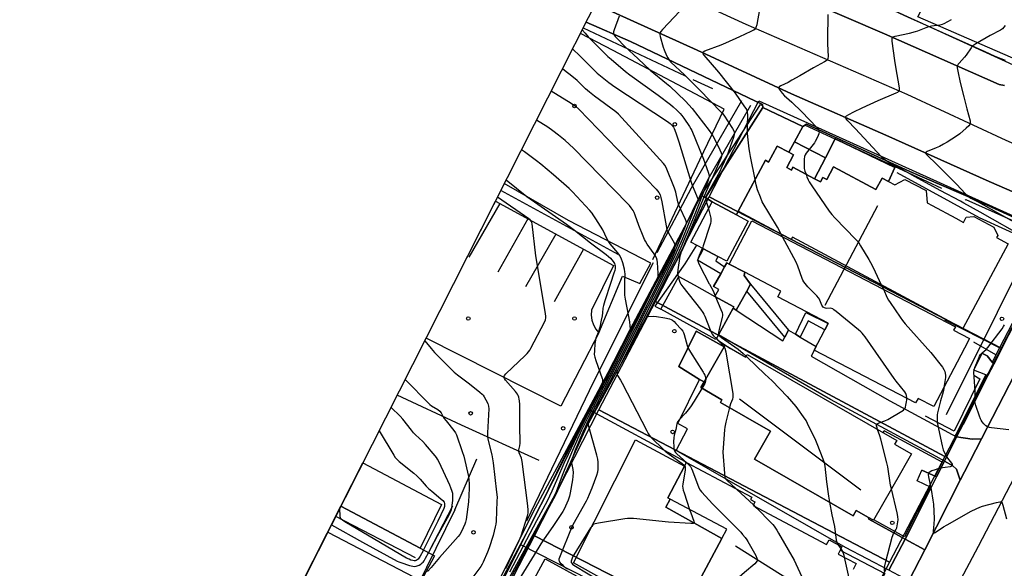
# Model space of a CAD drawing. Extents: x 0 to 85000, y -1 to 75000.
# Tile 65 of 147: x 38661 to 38939, y 62303 to 62458. Entities that reach past the tile are written whole.
import ezdxf

# ---------------------------------------------------------------- set-up
doc = ezdxf.new("R2010")
doc.units = 0
doc.header["$MEASUREMENT"] = 0
doc.header["$PDMODE"] = 33
doc.header["$PDSIZE"] = -3
for name, color, linetype in [('BOS3D_ACTIVE_POLY_CLIP', 227, 'CONTINUOUS'), ('BOS3D_PAVEMENT_MARKINGS_LI', 15, 'CONTINUOUS'), ('CONTOUR_CLIP', 120, 'CONTINUOUS'), ('DRIVEWAY_CLIP', 210, 'CONTINUOUS'), ('DTM_INFOTECHBREAKS_CLIP', 4, 'CONTINUOUS'), ('DTM_POINT', 158, 'CONTINUOUS'), ('FENCE_CLIP', 96, 'CONTINUOUS'), ('IMPERV_OTHER_CLIP', 126, 'CONTINUOUS'), ('LAND_CLIP', 14, 'CONTINUOUS'), ('PARCELS_FULL_17_CLIP', 7, 'CONTINUOUS'), ('PARKING_CLIP', 78, 'CONTINUOUS'), ('ROAD_CLIP', 197, 'CONTINUOUS'), ('SIDEWALK_CLIP', 78, 'CONTINUOUS')]:
    doc.layers.add(name, color=color, linetype=linetype)

msp = doc.modelspace()

# ---------------------------------------------------------------- linework, layer by layer
at = {"layer": 'BOS3D_ACTIVE_POLY_CLIP'}
for points, elevation in [([(38879.89, 62420.2), (38877.97, 62416.6), (38879.29, 62415.89), (38879.72, 62416.71), (38885.79, 62413.46), (38887.48, 62412.56), (38888.14, 62413.81), (38889.27, 62413.21), (38891.19, 62416.81), (38903.16, 62410.41), (38904.9, 62413.66), (38906.73, 62412.69), (38908.48, 62411.75), (38911.35, 62413.28), (38917.29, 62410.11), (38917.65, 62406.61), (38919.06, 62405.86), (38925.74, 62402.29), (38927.89, 62401.14), (38928.67, 62402.6), (38930.8, 62402.77), (38936.45, 62399.76), (38937.54, 62397.45), (38937.22, 62396.85), (38940.48, 62395.1), (38927.71, 62371.2), (38879.55, 62396.93), (38879.22, 62396.31), (38864.25, 62404.31), (38871.91, 62418.66), (38872.83, 62418.17), (38875.24, 62422.68), (38878.55, 62420.92)], 60.5), ([(38867.07, 62401.51), (38860.99, 62390.14), (38858.5, 62391.47), (38854.48, 62393.62), (38850.84, 62395.57), (38856.91, 62406.94), (38863.73, 62403.3)], 52.5), ([(38926.06, 62361.65), (38919.52, 62349.09), (38915.04, 62351.42), (38914.36, 62350.12), (38885.72, 62365.03), (38888.73, 62370.8), (38889.66, 62372.59), (38889.7, 62372.67), (38875.46, 62380.08), (38876.32, 62381.73), (38866.1, 62387.06), (38861.67, 62389.36), (38868.05, 62401.6), (38925.59, 62371.63), (38925.09, 62370.66), (38929.55, 62368.34), (38928.14, 62365.63)], 52.5), ([(38858.65, 62369.36), (38857.93, 62368.05), (38842.41, 62376.62), (38847.49, 62385.82), (38851.79, 62383.45), (38857.64, 62380.21), (38863.01, 62377.24), (38862.84, 62376.94)], 42.5), ([(38860.52, 62366.43), (38866.38, 62363.07), (38866.8, 62363.79), (38909.04, 62339.56), (38908.41, 62338.47), (38913.19, 62335.72), (38911.73, 62333.17), (38910.1, 62330.34), (38902.45, 62316.99), (38901.02, 62317.82), (38897.56, 62319.8), (38896.68, 62318.27), (38868.81, 62334.26), (38873.35, 62342.17), (38859.22, 62350.27), (38859.65, 62351.01), (38853.65, 62354.46), (38854.6, 62356.11), (38860.29, 62366.02)], 54), ([(38764.89, 62281.25), (38751.92, 62256.73), (38737.15, 62264.54), (38732.79, 62256.29), (38741.94, 62251.45), (38686.68, 62146.98), (38681.53, 62149.7), (38674.74, 62136.86), (38662.18, 62143.5), (38752.03, 62320.94), (38774.42, 62309.09), (38778.48, 62306.94), (38768.72, 62288.49)], 87)]:
    msp.add_lwpolyline(points, close=True, dxfattribs=dict(at, elevation=elevation))
at = {"layer": 'BOS3D_ACTIVE_POLY_CLIP', "elevation": 64}
msp.add_lwpolyline([(38853.05, 62299.55), (38859.6, 62311.88), (38860.99, 62314.51), (38845, 62322.99), (38844.34, 62323.35), (38849.07, 62332.25), (38849.61, 62333.27), (38868.05, 62323.48), (38867.72, 62322.86), (38868.98, 62322.2), (38868.43, 62321.16), (38889.22, 62310.12), (38889.92, 62311.44), (38893.55, 62309.51), (38892.46, 62307.46), (38897.6, 62304.74), (38896.73, 62303.1)], dxfattribs=at)
at = {"layer": 'BOS3D_PAVEMENT_MARKINGS_LI'}
for p, q in [((38796.88, 62406.47), (38788.2, 62391.35)), ((38804.86, 62402.12), (38796.32, 62387.08)), ((38812.74, 62397.83), (38804.16, 62382.95)), ((38820.54, 62393.58), (38812.31, 62378.66))]:
    msp.add_line(p, q, dxfattribs=at)
at = {"layer": 'CONTOUR_CLIP'}
for p, q in [((38876.79, 62397.05, 32), (38876.37, 62397.83, 32)), ((38904.64, 62383.53, 31), (38905.24, 62382.23, 31)), ((38857.74, 62380.39, 33), (38857.86, 62380.09, 33)), ((38863.88, 62325.69, 34), (38868.52, 62321.34, 34)), ((38868.52, 62321.34, 34), (38869.08, 62320.82, 34)), ((38892.52, 62310.06, 33), (38893.24, 62308.92, 33)), ((38894.22, 62306.53, 33), (38895.45, 62300.69, 33))]:
    msp.add_line(p, q, dxfattribs=at)
for points, elevation in [([(38849.34, 62462.49), (38842.91, 62455.65), (38842.41, 62455.05), (38842.22, 62454.74), (38842.17, 62454.57), (38842.14, 62454.22), (38842.22, 62453.66), (38843.05, 62450.59), (38843.32, 62449.87), (38844.01, 62448.29), (38844.33, 62447.6), (38844.62, 62447.12), (38844.86, 62446.82), (38845.26, 62446.4), (38849.05, 62442.8), (38853.34, 62438.59), (38859.45, 62432.3), (38859.82, 62431.85), (38860.16, 62431.37), (38862.66, 62427.6), (38863.02, 62426.94), (38863.17, 62426.44), (38863.12, 62425.89), (38862.91, 62425.14), (38861.55, 62421.16), (38861.03, 62419.87), (38859.56, 62416.61), (38859.04, 62415.53), (38858.11, 62413.78), (38855.5, 62409.12), (38855.24, 62408.6), (38855.12, 62408.24), (38855.06, 62407.72), (38855.09, 62407.35), (38855.25, 62406.79), (38855.78, 62405.3), (38855.86, 62404.97)], 33), ([(38869.04, 62413.27), (38867.73, 62419.73), (38867.51, 62420.91), (38867.37, 62421.87), (38866.93, 62425.33), (38866.83, 62426.29), (38866.83, 62426.68), (38866.89, 62428.23), (38866.92, 62431.51), (38866.87, 62432.27), (38866.73, 62432.81), (38866.47, 62433.32), (38866.16, 62433.8), (38863.45, 62437.65), (38858.79, 62443.52), (38854.65, 62448.31), (38854.34, 62448.73), (38854.23, 62448.99), (38854.24, 62449.11), (38854.38, 62449.31), (38854.82, 62449.55), (38859.45, 62451.29), (38860.73, 62451.81), (38864.72, 62453.62), (38867.93, 62455.13), (38868.62, 62455.49), (38869.07, 62455.81), (38869.19, 62455.94), (38869.36, 62456.25), (38869.56, 62456.99), (38870.81, 62463.85)], 32), ([(38830.6, 62459.37), (38829.2, 62455.48), (38829.05, 62454.93), (38829.02, 62454.57), (38829.03, 62454.4), (38829.09, 62454.24), (38829.27, 62453.94), (38829.5, 62453.64), (38830.05, 62453.06), (38832.15, 62450.94), (38835.98, 62447.29), (38839.38, 62444.11), (38844.03, 62440.34), (38844.95, 62439.57), (38849.35, 62435.35), (38850.32, 62434.37), (38851.2, 62433.3), (38856.04, 62427.07), (38856.74, 62426.12), (38857.06, 62425.6), (38857.42, 62424.92), (38859.08, 62421.65), (38859.46, 62420.8), (38859.56, 62420.46), (38859.58, 62420.07), (38859.5, 62419.71), (38859.31, 62419.18), (38857.08, 62413.98), (38855.18, 62409.89), (38851.52, 62400.91), (38848.09, 62392.77), (38847.91, 62392.19), (38847.79, 62391.62), (38847.21, 62387.76), (38847.12, 62386.8), (38847.18, 62386.23), (38847.34, 62385.54)], 34), ([(38889.58, 62459.87), (38889.44, 62452.75), (38889.46, 62451.56), (38889.62, 62447.98), (38889.57, 62447.42), (38889.45, 62447.1), (38889.36, 62446.96), (38889.1, 62446.73), (38888.62, 62446.43), (38885.48, 62444.78), (38881.64, 62442.53), (38879.39, 62441.25), (38878.33, 62440.68), (38876.25, 62439.67), (38875.85, 62439.39), (38875.71, 62439.17), (38875.71, 62439.05), (38875.81, 62438.79), (38876.09, 62438.36), (38876.68, 62437.62), (38877.32, 62436.9), (38877.89, 62436.37), (38879.41, 62435.09), (38882.17, 62432.39), (38886.46, 62427.93), (38886.82, 62427.49), (38886.99, 62427.18), (38887.05, 62427.02), (38887.09, 62426.67), (38886.98, 62426.13), (38886.6, 62425.23), (38885.97, 62423.98), (38885.77, 62423.63), (38885.43, 62423.15), (38883.43, 62420.71), (38883.13, 62420.21), (38882.98, 62419.71), (38882.89, 62418.94), (38882.83, 62417.54), (38882.83, 62416.95), (38882.9, 62416.37), (38883.1, 62415.64), (38883.42, 62414.73)], 31), ([(38921.29, 62410.17), (38914.2, 62413.95), (38910.59, 62416.04), (38906.64, 62418.17), (38905.81, 62418.67), (38905.31, 62419.08), (38904.76, 62419.64), (38897.24, 62427.65), (38895.2, 62429.79), (38894.71, 62430.34), (38894.54, 62430.6), (38894.5, 62430.73), (38894.49, 62430.85), (38894.54, 62430.96), (38894.62, 62431.06), (38894.86, 62431.26), (38895.48, 62431.63), (38896.87, 62432.33), (38899.28, 62433.5), (38903.79, 62435.58), (38908.87, 62437.69), (38909.36, 62437.95), (38909.62, 62438.16), (38909.71, 62438.28), (38909.8, 62438.58), (38909.78, 62439.11), (38908.75, 62445.1), (38908.47, 62446.84), (38907.73, 62452.3), (38907.7, 62452.85), (38907.76, 62453.16), (38907.82, 62453.3), (38908.05, 62453.49), (38908.55, 62453.68), (38912.64, 62454.57), (38914.28, 62455.02), (38914.99, 62455.26), (38917.33, 62456.2), (38918.06, 62456.45), (38918.83, 62456.61), (38921.17, 62456.95), (38921.93, 62457.12), (38922.45, 62457.33), (38923.48, 62457.84), (38924.49, 62458.39)], 30), ([(38939.62, 62456.71), (38939.27, 62456.25), (38938.88, 62455.83), (38938.6, 62455.59), (38938.29, 62455.39), (38935.43, 62453.89), (38931.34, 62451.57), (38930.54, 62451.03), (38930.27, 62450.77), (38930.03, 62450.47), (38928.66, 62448.34), (38928.17, 62447.75), (38926.62, 62446.06), (38926.4, 62445.77), (38926.22, 62445.46), (38926.13, 62445.13), (38926.13, 62444.78), (38926.28, 62443.86), (38926.98, 62440.65), (38927.94, 62436.6), (38928.8, 62433.18), (38929.73, 62429.82), (38929.8, 62429.28), (38929.77, 62428.95), (38929.7, 62428.79), (38929.38, 62428.36), (38928.67, 62427.7), (38926.87, 62426.14), (38925.91, 62425.45), (38923.26, 62423.78), (38922.26, 62423.18), (38921.07, 62422.56), (38920.2, 62422.15), (38917.63, 62421.13), (38917.36, 62420.96), (38917.27, 62420.87), (38917.22, 62420.77), (38917.22, 62420.67), (38917.35, 62420.43), (38917.68, 62420.05), (38920.14, 62417.69), (38923.47, 62414.41), (38925.89, 62411.89), (38928.42, 62409.15), (38929.13, 62408.49), (38929.93, 62407.99), (38931.99, 62406.9), (38937.22, 62404.03), (38948.67, 62397.65)], 29), ([(38820.19, 62455.53), (38820.99, 62454.58), (38821.91, 62453.55), (38823, 62452.41), (38827.46, 62447.97), (38828.34, 62447.19), (38832.38, 62443.74), (38833.63, 62442.77), (38841.6, 62437.08), (38845.14, 62434.42), (38845.89, 62433.8), (38846.88, 62432.87), (38847.85, 62431.92), (38848.36, 62431.33), (38848.93, 62430.54), (38850.46, 62428.24), (38850.86, 62427.57), (38851.11, 62427.04), (38854.41, 62419), (38855.74, 62415.33), (38856, 62414.41), (38856.02, 62414.04), (38855.98, 62413.72), (38855.68, 62412.81), (38851.77, 62403.02), (38848.02, 62394), (38846.98, 62391.73), (38843.85, 62385.39), (38838.89, 62375.63), (38838.67, 62375.14), (38838.58, 62374.75), (38838.61, 62374.66), (38838.68, 62374.6), (38838.93, 62374.55), (38840.39, 62374.62), (38841.17, 62374.56), (38843.48, 62374.14), (38844.81, 62373.87), (38845.35, 62373.69), (38845.68, 62373.51), (38846.12, 62373.14), (38846.67, 62372.58), (38848.13, 62370.98), (38848.59, 62370.36), (38848.76, 62370), (38848.95, 62369.45), (38849.83, 62366.38), (38850.17, 62365.44), (38850.75, 62364.43), (38854.39, 62358.83), (38854.58, 62358.49), (38854.81, 62357.95), (38855.03, 62357.21), (38855.06, 62356.91)], 35), ([(38817.44, 62450.1), (38819.65, 62448.03), (38824.45, 62443.28), (38827.68, 62440.62), (38828.32, 62440.14), (38829.14, 62439.58), (38844.27, 62429.62), (38845.06, 62429.03), (38845.6, 62428.46), (38845.95, 62427.99), (38846.14, 62427.66), (38846.63, 62426.42), (38847.49, 62423.87), (38850.75, 62413.07), (38851.28, 62411.65), (38852.51, 62408.7), (38852.75, 62407.96), (38852.8, 62407.59), (38852.76, 62407.23), (38852.67, 62406.88), (38852.41, 62406.17), (38848.41, 62396.31), (38846.37, 62391.65), (38843.25, 62385.21), (38834.72, 62368.32), (38830.3, 62359.72), (38830.04, 62359.1), (38829.96, 62358.77), (38829.95, 62358.6), (38830.03, 62358.27), (38830.18, 62357.93), (38830.98, 62356.6), (38831.46, 62355.72), (38838.41, 62342.23), (38838.79, 62341.53), (38839.1, 62341.05), (38839.56, 62340.49), (38840.1, 62339.93), (38842.74, 62337.33), (38843.62, 62336.53), (38844.71, 62335.68), (38848.46, 62333.06), (38848.88, 62332.69), (38849.13, 62332.37)], 36), ([(38816, 62303.14), (38815.54, 62303.51), (38814.83, 62304.18), (38814.27, 62304.72), (38813.91, 62305.15), (38813.73, 62305.44), (38813.68, 62305.6), (38813.67, 62305.76), (38813.71, 62306.11), (38814.02, 62307.02), (38817.12, 62314.73), (38817.66, 62315.78), (38821.37, 62322.51), (38821.73, 62323.21), (38822.28, 62324.41), (38823.01, 62326.2), (38824.33, 62329.77), (38824.62, 62330.71), (38824.71, 62331.29), (38824.73, 62332.27), (38824.71, 62333.44), (38824.62, 62334.22), (38824.33, 62335.38), (38822.02, 62343.48), (38821.95, 62343.96), (38821.96, 62344.14), (38822.06, 62344.49), (38822.46, 62345.36), (38829.17, 62358.41), (38833.44, 62366.8), (38844.19, 62388.12), (38845.74, 62391.42), (38848.14, 62397.08), (38849.36, 62400.04), (38849.54, 62400.58), (38849.6, 62400.94), (38849.61, 62401.11), (38849.55, 62401.46), (38849.36, 62401.98), (38847.91, 62404.92), (38847.44, 62406.03), (38847.19, 62406.98), (38846.62, 62409.66), (38846.46, 62410.22), (38846.27, 62410.78), (38843.88, 62416.59), (38843.52, 62417.27), (38843.17, 62417.75), (38831.37, 62430.7), (38830.4, 62431.7), (38829.64, 62432.32), (38823.63, 62436.8), (38822.29, 62437.86), (38821.15, 62438.84), (38818.76, 62441.16), (38816.78, 62442.82), (38815.7, 62443.69), (38814.59, 62444.47)], 37), ([(38811.43, 62438.24), (38817.11, 62434.78), (38817.77, 62434.35), (38818.25, 62433.98), (38819.2, 62433.07), (38841.09, 62410.51), (38841.48, 62410.07), (38841.83, 62409.59), (38842.18, 62408.89), (38842.42, 62408.19), (38842.68, 62406.95), (38843.86, 62400.14), (38843.97, 62399.57), (38844.13, 62399), (38844.36, 62398.47), (38844.64, 62397.96), (38846.2, 62395.33), (38846.39, 62394.83), (38846.42, 62394.48), (38846.3, 62393.94), (38846.02, 62393.22), (38845.01, 62390.86), (38844.27, 62389.3), (38830.45, 62361.89), (38821.79, 62344.99), (38820.98, 62343.32), (38820.36, 62341.89), (38818.22, 62336.81), (38817.5, 62334.95), (38817.26, 62334.21), (38817.19, 62333.83), (38817.2, 62333.25), (38817.51, 62331.3), (38817.59, 62330.52), (38817.55, 62329.37), (38817.43, 62328.4), (38816.81, 62324.72), (38816.6, 62323.76), (38816.18, 62322.65), (38815.05, 62320.11), (38814.67, 62319.43), (38814.14, 62318.61), (38812.08, 62315.55), (38809.27, 62311.49), (38808.53, 62310.35), (38806.59, 62307.27), (38802.89, 62301.09)], 38), ([(38799.6, 62300.65), (38804.39, 62309.43), (38812.5, 62324.07), (38812.94, 62325.1), (38814.63, 62329.77), (38815.37, 62331.65), (38817.54, 62336.82), (38820.12, 62342.57), (38821.87, 62346.14), (38827.88, 62357.79), (38841.11, 62384.01), (38841.36, 62384.53), (38841.56, 62385.06), (38841.64, 62385.43), (38841.67, 62385.82), (38841.64, 62386.8), (38841.47, 62389.78), (38841.36, 62390.44), (38841.13, 62391.11), (38840.81, 62391.76), (38840.51, 62392.25), (38838.56, 62394.96), (38838.03, 62395.78), (38837.78, 62396.3), (38837.41, 62397.2), (38836.21, 62400.28), (38835.12, 62403.21), (38834.82, 62403.93), (38834.54, 62404.45), (38833.99, 62405.27), (38833.52, 62405.9), (38833, 62406.5), (38817.69, 62422.06), (38815.33, 62424.21), (38813.49, 62425.74), (38811.93, 62426.95), (38810.48, 62427.98), (38807.25, 62429.98)], 39), ([(38799.75, 62302.41), (38807.38, 62316.9), (38810.34, 62322.45), (38811.7, 62325.3), (38813.28, 62329.02), (38815.09, 62333.09), (38816.29, 62335.7), (38818.74, 62340.85), (38821.86, 62347.09), (38826.72, 62356.45), (38833.26, 62369.38), (38833.65, 62370.26), (38833.75, 62370.63), (38833.79, 62370.99), (38833.75, 62371.9), (38833.61, 62373.02), (38832.42, 62379.47), (38832.24, 62380.62), (38832.2, 62381.19), (38832.2, 62382.16), (38832.26, 62384.69), (38832.34, 62386.2), (38832.33, 62386.57), (38832.25, 62387.13), (38832.1, 62387.89), (38831.65, 62389.75), (38831.17, 62391), (38830.75, 62391.85), (38830.29, 62392.49), (38828.13, 62395.1), (38827.54, 62395.9), (38827.17, 62396.58), (38825.97, 62399.02), (38824.06, 62402.15), (38823.32, 62403.28), (38822.96, 62403.74), (38822.3, 62404.48), (38817.46, 62409.72), (38816.49, 62410.7), (38812.1, 62414.55), (38808.48, 62417.53), (38807.26, 62418.51), (38803.9, 62421.03), (38803.03, 62421.64)], 40), ([(38883.42, 62414.73), (38883.67, 62414.01), (38884.01, 62413.12), (38884.27, 62412.61), (38885.02, 62411.46), (38889.95, 62404.34), (38890.65, 62403.39), (38891.58, 62402.37), (38897.51, 62396.28), (38897.91, 62395.84), (38898.28, 62395.38), (38898.81, 62394.55), (38901.13, 62390.62), (38902.09, 62388.91), (38902.96, 62387.18), (38904.64, 62383.53)], 31), ([(38798.72, 62413.14), (38804.57, 62408.43), (38815.75, 62400.62), (38817.97, 62398.93), (38822.52, 62395.35), (38827, 62392.05), (38827.61, 62391.54), (38828.15, 62390.99), (38828.92, 62390.12), (38829.15, 62389.82), (38829.33, 62389.5), (38829.43, 62389.18), (38829.49, 62388.85), (38829.51, 62388.5), (38829.48, 62388.14), (38829.36, 62387.58), (38829.13, 62386.82), (38828.19, 62383.83), (38826.57, 62378.93), (38826.19, 62377.67), (38826.05, 62376.93), (38825.94, 62375.62), (38825.81, 62374.74), (38825.57, 62373.49), (38825.13, 62371.58), (38824.74, 62370.07), (38824.08, 62368.43), (38823.92, 62367.88), (38823.8, 62366.93), (38823.64, 62364.81), (38823.61, 62363.86), (38823.63, 62363.48), (38823.71, 62363.09), (38824, 62362.15), (38825.78, 62357.08), (38825.88, 62356.7), (38825.93, 62356.33), (38825.93, 62356.15), (38825.86, 62355.8), (38825.48, 62354.93), (38822.19, 62348.72), (38818.95, 62342.47), (38815.19, 62335.03), (38810.68, 62325.79), (38808.34, 62321.07), (38792.37, 62289.34)], 41), ([(38876.37, 62397.83), (38875.3, 62399.82), (38871.04, 62406.98), (38870.5, 62408.21), (38869.69, 62410.35), (38869.35, 62411.7), (38869.04, 62413.27)], 32), ([(38927.97, 62406.59), (38927.07, 62407.09), (38921.29, 62410.17)], 30), ([(38798.57, 62303.33), (38802.42, 62311.31), (38802.99, 62312.62), (38804.75, 62318.26), (38804.91, 62319), (38804.96, 62319.88), (38804.86, 62321.04), (38803.23, 62333.57), (38803.02, 62334.53), (38802.39, 62336.05), (38802.28, 62336.56), (38802.31, 62336.91), (38802.59, 62338.01), (38802.66, 62338.79), (38802.53, 62343.74), (38802.56, 62349.7), (38802.51, 62350.69), (38802.41, 62351.23), (38802.26, 62351.76), (38802.07, 62352.26), (38801.9, 62352.6), (38801.3, 62353.39), (38798.55, 62356.59), (38798.23, 62357.04), (38798.1, 62357.34), (38798.08, 62357.49), (38798.11, 62357.63), (38798.27, 62357.91), (38798.63, 62358.33), (38804.1, 62363.57), (38804.65, 62364.13), (38805.04, 62364.58), (38805.36, 62365.07), (38805.65, 62365.59), (38809.53, 62372.93), (38809.84, 62373.64), (38809.96, 62374.19), (38809.95, 62374.57), (38809.85, 62375.35), (38807.07, 62391.67), (38806.01, 62400.75), (38805.92, 62401.12), (38805.78, 62401.46), (38805.48, 62401.81), (38805.11, 62402.12), (38796.26, 62408.28)], 42), ([(38945.84, 62396.45), (38932.61, 62404.01), (38927.97, 62406.59)], 30), ([(38855.86, 62404.97), (38856.07, 62404.18), (38856.49, 62402.3), (38856.56, 62401.73), (38856.54, 62401.36), (38856.43, 62400.8), (38856.26, 62400.24), (38854.39, 62394.46), (38854.14, 62393.8)], 33), ([(38911.9, 62351.4), (38911.9, 62351.56), (38911.79, 62352.28), (38911.61, 62352.8), (38911.31, 62353.28), (38908.87, 62356.31), (38908.27, 62357.08), (38900.12, 62368.76), (38899.65, 62369.4), (38899.28, 62369.85), (38898.85, 62370.26), (38898.24, 62370.78), (38891.91, 62375.99), (38891.29, 62376.47), (38890.96, 62376.67), (38890.62, 62376.81), (38890.26, 62376.86), (38889.3, 62376.84), (38888.93, 62376.88), (38888.63, 62376.97), (38888.23, 62377.22), (38888.01, 62377.44), (38887.83, 62377.74), (38887.33, 62379.15), (38887.18, 62379.48), (38886.97, 62379.78), (38886.48, 62380.34), (38885.01, 62381.8), (38883.92, 62382.96), (38883.13, 62383.85), (38882.78, 62384.33), (38882.54, 62384.79), (38882.34, 62385.29), (38881.1, 62388.81), (38880.63, 62389.9), (38876.79, 62397.05)], 32), ([(38854.14, 62393.8), (38854.11, 62393.73), (38853.22, 62391.74), (38852.94, 62391.02), (38852.85, 62390.66), (38852.86, 62390.26), (38853.03, 62389.73), (38853.36, 62389.03), (38856.05, 62383.77), (38856.12, 62383.65)], 33), ([(38847.34, 62385.54), (38847.36, 62385.49), (38847.64, 62384.57), (38847.85, 62384.04), (38848.02, 62383.7), (38848.6, 62382.89), (38853.55, 62376.65), (38854.25, 62375.69), (38854.54, 62375.18), (38854.78, 62374.64), (38856.31, 62370.78), (38856.72, 62369.89), (38856.93, 62369.56), (38857.31, 62369.11), (38858.08, 62368.33)], 34), ([(38856.12, 62383.65), (38857.14, 62381.82), (38857.74, 62380.39)], 33), ([(38905.24, 62382.23), (38906.35, 62379.83), (38906.71, 62379.13), (38907.13, 62378.46), (38909.97, 62374.37), (38910.68, 62373.41), (38911.44, 62372.5), (38918.61, 62364.36), (38921.93, 62360.24), (38922.35, 62359.6), (38922.57, 62359.06), (38922.73, 62358.5), (38922.81, 62357.92), (38922.8, 62357.35), (38922.72, 62356.77), (38922.36, 62354.54)], 31), ([(38857.86, 62380.09), (38859.34, 62376.57), (38859.68, 62375.66), (38859.8, 62375.1), (38859.79, 62374.73), (38859.74, 62374.35), (38858.87, 62370.9), (38858.71, 62370.14), (38858.69, 62369.61), (38858.72, 62369.48)], 33), ([(38858.72, 62369.48), (38858.73, 62369.45), (38858.84, 62369.23), (38859.08, 62368.96), (38859.52, 62368.6), (38864.22, 62365.33), (38865.66, 62364.1), (38866.52, 62363.3)], 33), ([(38940.71, 62342.55), (38935.81, 62343.11), (38935.23, 62343.21), (38934.69, 62343.38), (38934.22, 62343.69), (38933.65, 62344.21), (38933.14, 62344.78), (38932.82, 62345.26), (38932.66, 62345.62), (38932.39, 62346.36), (38931.39, 62349.38), (38931.17, 62350.14), (38931.1, 62350.52), (38931.08, 62350.9), (38931.2, 62352.81), (38931.19, 62353.59), (38930.83, 62358.74), (38930.88, 62359.42), (38931.08, 62360.14), (38932.07, 62362.62), (38932.41, 62363.3), (38932.72, 62363.79), (38933.17, 62364.33), (38934.25, 62365.2), (38934.77, 62365.77), (38938.77, 62371.06), (38939.2, 62371.68), (38939.47, 62372.18)], 30), ([(38775.7, 62367.68), (38777.49, 62365.5), (38778.43, 62364.4), (38784.06, 62358.8), (38784.95, 62358.04), (38788.35, 62355.5), (38791.23, 62353.2), (38791.96, 62352.57), (38792.22, 62352.29), (38792.54, 62351.82), (38792.99, 62350.97), (38793.49, 62349.93), (38793.73, 62349.22), (38793.79, 62348.45), (38793.43, 62341.71), (38793.44, 62340.53), (38793.62, 62339.56), (38794.62, 62335.52), (38795.06, 62333.18), (38796.02, 62324.9), (38796.13, 62323.52), (38796.11, 62322.35), (38795.84, 62316.7), (38795.77, 62315.92), (38795.64, 62315.16), (38795.04, 62312.7), (38793.94, 62309.24), (38793.46, 62307.98), (38792.23, 62305.12), (38791.95, 62304.61), (38791.51, 62303.95), (38788.47, 62299.77)], 43), ([(38858.08, 62368.33), (38859.55, 62366.85), (38860.07, 62366.26), (38860.26, 62365.98)], 34), ([(38860.26, 62365.98), (38860.28, 62365.95), (38860.43, 62365.62), (38860.74, 62364.54), (38860.96, 62363.39), (38862.62, 62353.34), (38862.71, 62352.75), (38862.74, 62352.16), (38862.72, 62351.78), (38862.61, 62351.23), (38862.1, 62349.84), (38861.92, 62349.27), (38861.8, 62348.8)], 34), ([(38866.52, 62363.3), (38866.79, 62363.06), (38871.72, 62358.29), (38873.8, 62356.36), (38878.12, 62351.99), (38880.54, 62349.15), (38883.09, 62345.58), (38883.4, 62345.08), (38883.77, 62344.38), (38886.1, 62339.58), (38886.48, 62338.7), (38888.16, 62334.38), (38888.53, 62333.28), (38888.69, 62332.32), (38889.16, 62327.88), (38889.72, 62323.85), (38890.05, 62322.08)], 33), ([(38770.18, 62356.78), (38770.62, 62356.3), (38776.55, 62350.28), (38777.12, 62349.74), (38777.66, 62349.32), (38779.43, 62348.26), (38780.02, 62347.82), (38780.35, 62347.38), (38780.84, 62346.36), (38781.15, 62345.86), (38781.74, 62345.08), (38783.95, 62342.31), (38784.39, 62341.66), (38784.64, 62341.12), (38786.31, 62336.43), (38786.74, 62335.11), (38788.04, 62329.38), (38788.18, 62328.42), (38788.27, 62327.3), (38788.27, 62325.97), (38788.09, 62322.23), (38787.4, 62317.23), (38787.25, 62316.47), (38787.06, 62315.93), (38786.05, 62313.85), (38785.59, 62313.01), (38785.13, 62312.38), (38779.89, 62306.47), (38777.5, 62303.7), (38776.53, 62302.49)], 44), ([(38855.06, 62356.91), (38855.06, 62356.85), (38855.02, 62356.3), (38854.93, 62355.95), (38854.78, 62355.59), (38854.3, 62354.72), (38854.01, 62354.25)], 35), ([(38854.01, 62354.25), (38851.83, 62350.64), (38850.79, 62349.08), (38850.13, 62348.16), (38849.37, 62347.29), (38847.56, 62345.32), (38847.21, 62344.89), (38847.03, 62344.58), (38846.9, 62344.2), (38846.59, 62342.67), (38846.17, 62341.01), (38846.04, 62340.26), (38846.01, 62339.29), (38846.03, 62337.73), (38846.08, 62337.16), (38846.21, 62336.63), (38846.52, 62336.17), (38846.91, 62335.76), (38849.72, 62333.2)], 35), ([(38922.36, 62354.54), (38922.32, 62354.25), (38922.13, 62353.29), (38921.42, 62350.75), (38920.56, 62347.33), (38920.48, 62346.76), (38920.45, 62346.18), (38920.47, 62344.64), (38920.6, 62343.75), (38920.78, 62342.82), (38921.85, 62338.01), (38922.16, 62336.87), (38922.53, 62336.02), (38923.05, 62335.03), (38923.38, 62334.54), (38924.46, 62333.1), (38924.63, 62332.8), (38924.71, 62332.53), (38924.68, 62332.41), (38924.57, 62332.29), (38924.15, 62332.12), (38921.33, 62331.67), (38920.59, 62331.5), (38919.86, 62331.28), (38918.98, 62330.93), (38918.49, 62330.69), (38918.1, 62330.4), (38917.96, 62330.13), (38917.93, 62329.8), (38918, 62329.24), (38918.72, 62325.72), (38919.24, 62322.69), (38919.4, 62321.54), (38919.49, 62319.57), (38919.56, 62317.39), (38919.49, 62315.86), (38919.29, 62314.01), (38919.28, 62313.7), (38919.33, 62313.47), (38919.38, 62313.41), (38919.46, 62313.39), (38919.83, 62313.53), (38922.21, 62315.12), (38923.22, 62315.74), (38930.07, 62319.58), (38931.45, 62320.26), (38932.49, 62320.71), (38933.21, 62320.96), (38937.21, 62322.05), (38938.11, 62322.24), (38938.43, 62322.23), (38938.56, 62322.18), (38938.67, 62322.08), (38938.84, 62321.81), (38939.02, 62321.29), (38940.01, 62317.39)], 31), ([(38903.63, 62342.66), (38903.46, 62343.14), (38903.33, 62343.65), (38903.33, 62343.96), (38903.37, 62344.09), (38903.45, 62344.19), (38903.7, 62344.37), (38904.02, 62344.5), (38905.66, 62345.06), (38906.53, 62345.5), (38910.42, 62347.78), (38910.89, 62348.1), (38911.16, 62348.35), (38911.37, 62348.63), (38911.5, 62348.96), (38911.63, 62349.5), (38911.8, 62350.44), (38911.88, 62351), (38911.9, 62351.4)], 32), ([(38776.8, 62307.83), (38779.34, 62312.56), (38782.59, 62318.49), (38783.1, 62319.54), (38783.29, 62320.07), (38783.39, 62320.45), (38783.5, 62321.23), (38783.63, 62322.61), (38783.69, 62323.4), (38783.69, 62323.99), (38783.61, 62324.55), (38783.46, 62325.09), (38783.1, 62326.17), (38782.83, 62326.88), (38779.79, 62333.36), (38779.35, 62334.25), (38779.04, 62334.75), (38778.68, 62335.22), (38775.95, 62338.4), (38775.14, 62339.28), (38773.12, 62341.14), (38772.57, 62341.7), (38771.95, 62342.45), (38769.56, 62345.52), (38768.8, 62346.4), (38766.21, 62348.82), (38766.17, 62348.86)], 45), ([(38861.8, 62348.8), (38860.74, 62344.66), (38860.43, 62343.31), (38860.33, 62342.53), (38859.96, 62337.44), (38859.92, 62336.27), (38860.33, 62330.19), (38860.39, 62329.61), (38860.51, 62329.06), (38860.58, 62328.9), (38860.78, 62328.6), (38861.15, 62328.19), (38863.57, 62325.99), (38863.88, 62325.69)], 34), ([(38762.81, 62342.23), (38766.96, 62335.43), (38767.38, 62334.77), (38767.73, 62334.31), (38768.45, 62333.64), (38772.59, 62330.33), (38773.49, 62329.56), (38774.45, 62328.56), (38776.13, 62326.65), (38776.81, 62325.95), (38777.7, 62325.18), (38780.3, 62323.06), (38780.87, 62322.54), (38781.19, 62322.1), (38781.3, 62321.77), (38781.34, 62321.41), (38781.27, 62320.87), (38781.09, 62320.32), (38779.44, 62316.77), (38775.34, 62308.6)], 46), ([(38907.54, 62325.87), (38907.28, 62326.94), (38906.5, 62332.08), (38906.27, 62333.25), (38904.56, 62339.92), (38904.29, 62340.85), (38903.63, 62342.66)], 32), ([(38849.13, 62332.37), (38849.17, 62332.32), (38849.23, 62332.18), (38849.3, 62331.84), (38849.27, 62331.28), (38848.61, 62327.21), (38848.55, 62326.63), (38848.58, 62326.06), (38848.71, 62325.49), (38848.95, 62324.74), (38850.53, 62320.06)], 36), ([(38849.72, 62333.2), (38849.95, 62333), (38850.36, 62332.6), (38850.73, 62332.16), (38851.01, 62331.65), (38851.32, 62330.94), (38853.16, 62326.2), (38853.5, 62325.51), (38853.85, 62325.04), (38857.09, 62321.56), (38864.96, 62313.59), (38865.48, 62313.01), (38866.2, 62312.12), (38866.64, 62311.5), (38866.95, 62311), (38869.19, 62307.02), (38869.54, 62306.34), (38869.68, 62305.85), (38869.67, 62305.69), (38869.55, 62305.4), (38869.32, 62305.12), (38868.9, 62304.73), (38866.01, 62302.24), (38859.8, 62296.82)], 35), ([(38905.59, 62302.64), (38905.55, 62303.6), (38905.62, 62304.17), (38905.9, 62305.32), (38907.74, 62312.19), (38907.92, 62312.73), (38908.14, 62313.24), (38908.81, 62314.32), (38909.04, 62314.85), (38909.17, 62315.41), (38909.27, 62315.98), (38909.38, 62317.13), (38909.33, 62318.04), (38909.15, 62319.14), (38907.54, 62325.87)], 32), ([(38775.34, 62308.6), (38775.24, 62308.39), (38774.39, 62306.82), (38774.07, 62306.33), (38773.84, 62306.03), (38773.58, 62305.8), (38773.31, 62305.65), (38773.02, 62305.56), (38772.69, 62305.55), (38772.34, 62305.61), (38771.82, 62305.77), (38771.31, 62305.97), (38770.6, 62306.34), (38763.22, 62310.63), (38753.18, 62316.56), (38752.53, 62316.98), (38752.12, 62317.34), (38751.94, 62317.65), (38751.85, 62318), (38751.79, 62318.57), (38751.73, 62319.97), (38751.7, 62320.28)], 46), ([(38850.53, 62320.06), (38850.85, 62319.11), (38851.69, 62316.7), (38851.79, 62316.37), (38851.77, 62316.21), (38851.72, 62316.15), (38851.53, 62316.07), (38850.88, 62316.04), (38844.59, 62316.42), (38834.72, 62317.46), (38833.54, 62317.53), (38832.95, 62317.48), (38832.18, 62317.37), (38824.8, 62316.19), (38823.85, 62316), (38823.51, 62315.87), (38823.22, 62315.68), (38822.87, 62315.28), (38822.56, 62314.83), (38817.81, 62307.28), (38817.54, 62306.76), (38817.32, 62306.25), (38817.15, 62305.74), (38817.09, 62305.41), (38817.11, 62305.1), (38817.23, 62304.85), (38817.42, 62304.62), (38817.82, 62304.31), (38825.89, 62299.42)], 36), ([(38869.08, 62320.82), (38869.48, 62320.43), (38873.48, 62316.35), (38874, 62315.77), (38874.36, 62315.3), (38875.13, 62314.17), (38875.65, 62313.34), (38880.05, 62305.76), (38880.56, 62304.69), (38883.21, 62298.73), (38883.53, 62297.91), (38883.69, 62297.22), (38883.69, 62296.68), (38883.35, 62294.58), (38882.2, 62286.2), (38882.11, 62285.66)], 34), ([(38890.05, 62322.08), (38890.72, 62318.5), (38891.4, 62315.21), (38891.94, 62311.38), (38892.1, 62310.83), (38892.25, 62310.48), (38892.52, 62310.06)], 33), ([(38749.39, 62315.72), (38758.14, 62310.83), (38767.88, 62305.49), (38768.4, 62305.24), (38768.95, 62305.04), (38771.41, 62304.26), (38772.35, 62304.01), (38772.91, 62303.96), (38773.27, 62304.01), (38773.61, 62304.13), (38774.12, 62304.34), (38774.61, 62304.61), (38775.03, 62304.93), (38775.25, 62305.17), (38775.55, 62305.57), (38775.96, 62306.25), (38776.8, 62307.83)], 45), ([(38893.24, 62308.92), (38893.6, 62308.34), (38893.91, 62307.7), (38894.09, 62307.16), (38894.22, 62306.53)], 33)]:
    msp.add_lwpolyline(points, dxfattribs=dict(at, elevation=elevation))
at = {"layer": 'DRIVEWAY_CLIP'}
for points in [[(38925.94, 62340.55), (38922.52, 62333.68), (38920.18, 62334.99), (38890.3, 62351.15), (38858.65, 62369.36), (38862.84, 62376.94), (38863.68, 62376.38), (38876.84, 62367.63), (38877.42, 62368.7), (38878.48, 62370.65), (38880.42, 62369.52), (38881.74, 62368.75), (38886.26, 62366.11), (38884.82, 62363.31), (38907.06, 62350.74)], [(38911.38, 62311.67), (38906.76, 62302.9), (38894.56, 62309.34), (38846.74, 62336.66), (38849.92, 62342.81), (38847.22, 62344.35), (38853.27, 62356.75), (38854.6, 62356.11), (38853.65, 62354.46), (38859.65, 62351.01), (38859.22, 62350.27), (38873.35, 62342.17), (38868.81, 62334.26), (38896.68, 62318.27), (38897.56, 62319.8), (38901.02, 62317.82), (38901.16, 62317.28)], [(38891.79, 62274.2), (38887.52, 62266.14), (38883.55, 62268.48), (38869.96, 62275.89), (38817.72, 62304.93), (38835.27, 62339.75), (38849.07, 62332.25), (38844.34, 62323.35), (38845, 62322.99), (38843.76, 62320.71), (38859.6, 62311.88), (38853.05, 62299.55), (38856.23, 62297.86), (38856.58, 62298.52), (38877.16, 62287.6), (38876.66, 62286.66), (38880.47, 62284.64), (38881.25, 62286.12), (38885.61, 62283.8), (38883.16, 62278.84)], [(38922.52, 62333.68), (38925.94, 62340.55), (38930.33, 62339.89), (38932.94, 62339.97), (38928.17, 62330.72), (38926.93, 62328.3), (38925.94, 62331.43), (38924.91, 62332.34)], [(38906.76, 62302.9), (38911.38, 62311.67), (38916.92, 62308.63), (38912.47, 62299.89)]]:
    msp.add_lwpolyline(points, close=True, dxfattribs=at)
at = {"layer": 'DTM_INFOTECHBREAKS_CLIP'}
for p, q in [((38888.86, 62419.39, 30.76), (38880.16, 62423.91, 31.23)), ((38903.62, 62405.85, 30.65), (38888.74, 62377.67, 31.62)), ((38863.73, 62403.3, 32.61), (38864.25, 62404.31, 32.48)), ((38867.76, 62383.64, 32.99), (38878.48, 62370.65, 32.56)), ((38877.42, 62368.7, 32.54), (38866.64, 62381.66, 32.94)), ((38933.09, 62364.21, 29.97), (38932.75, 62363.43, 29.76)), ((38864.57, 62351.31, 33.82), (38898.86, 62325.56, 32.65)), ((38784.2, 62319.93, 44.64), (38790.46, 62334.39, 43.62)), ((38920.25, 62329.27, 30.85), (38916.15, 62331.13, 31.1)), ((38918.75, 62326.29, 30.99), (38914.78, 62328.17, 31.28)), ((38773.12, 62306.43, 46.65), (38750.57, 62318.05, 45.96)), ((38748.32, 62313.61, 44.16), (38772.7, 62300.92, 44.12))]:
    msp.add_line(p, q, dxfattribs=at)
for points in [[(38839.39, 62491.55, 34.79), (38847.05, 62488.16, 34.37), (38850.55, 62486.61, 34.18), (38851.75, 62486.08, 34.11), (38854.56, 62484.84, 33.96), (38855.97, 62484.22, 33.88), (38858.29, 62483.2, 33.75), (38864.48, 62480.46, 33.41), (38874.71, 62475.96, 32.66), (38881.38, 62473.02, 32.16), (38888.61, 62469.83, 31.63), (38891.3, 62468.65, 31.43), (38891.85, 62468.41, 31.39), (38906.99, 62461.52, 30.63), (38912.29, 62459.11, 30.37), (38915.47, 62457.66, 30.21), (38933.9, 62449.38, 28.71), (38936.74, 62448.09, 28.85), (38939.65, 62446.97, 28.78)], [(38835.98, 62485.2, 34.38), (38856.12, 62476.2, 33.03), (38873.34, 62468.28, 31.91), (38905.58, 62454.34, 30.11), (38937.94, 62440.09, 28.35), (38939.41, 62439.82, 28.28)], [(39176.12, 62320.43, 18.61), (39155.66, 62329.57, 19.54), (39118.33, 62345.66, 21.27), (39080.99, 62361.96, 22.78), (39043.44, 62378.69, 24.42), (39009.89, 62393.46, 25.94), (38981.14, 62405.87, 27.01), (38976.88, 62407.71, 27.17), (38947.15, 62421.02, 28.24), (38939.97, 62424.23, 28.5), (38911.95, 62437.28, 29.9), (38866.5, 62457.06, 32.14), (38834.91, 62471.55, 33.9), (38829.84, 62473.76, 34.21)], [(38955.9, 62403.65, 27.55), (38935.11, 62412.68, 28.41), (38905.96, 62425.73, 29.35), (38879.31, 62437.43, 30.82), (38852.65, 62449.78, 32.06), (38824.8, 62462.43, 34.53), (38823.96, 62462.8, 34.58)], [(38821.26, 62457.64, 34.63), (38833.83, 62452.2, 33.59), (38871.11, 62434.38, 31.55), (38871.17, 62433.62, 31.65)], [(38840.11, 62390.6, 39.19), (38853.43, 62418.76, 35.2), (38860.25, 62433.11, 32.82), (38828.89, 62449.7, 34.58), (38819.66, 62454.47, 35.17)], [(38776.46, 62261.41, 43.2), (38790.79, 62288.11, 42.55), (38806.38, 62319.31, 41.85), (38826.09, 62356.14, 41), (38844.61, 62390.63, 38.63), (38855.78, 62413.36, 35.11), (38867.8, 62434.22, 31.75)], [(38878.55, 62420.92, 31.18), (38880.16, 62423.91, 31.23), (38882.49, 62428.19, 31.3), (38871.17, 62433.62, 31.65), (38855.02, 62408.18, 32.95), (38856.92, 62406.94, 32.83)], [(38882.49, 62428.19, 31.3), (38883.54, 62428.86, 31.19), (38912.73, 62415.46, 29.61), (38931.24, 62407.51, 28.92), (38949.98, 62398.93, 28.28), (38950.9, 62398.38, 28.3), (38951.68, 62397.67, 28.33), (38952.31, 62396.8, 28.35), (38952.74, 62395.83, 28.38), (38952.97, 62394.79, 28.4), (38952.98, 62393.73, 28.43), (38952.78, 62392.69, 28.45), (38944.66, 62377.26, 29.17), (38936.4, 62361.07, 29.67), (38934.76, 62357.85, 29.77), (38928.02, 62344.64, 30.18), (38927.79, 62344.18, 30.21), (38925.94, 62340.55, 30.43)], [(38906.73, 62412.69, 30.59), (38908.52, 62416.62, 30.56), (38891.6, 62424.71, 30.71), (38888.86, 62419.39, 30.76), (38885.79, 62413.46, 30.83)], [(38947.23, 62395.64, 29.99), (38932.39, 62402.42, 30.67), (38909.14, 62415.15, 30.86)], [(38839.57, 62389.59, 39.19), (38816.33, 62401.68, 40.76), (38798.18, 62412.07, 41.13)], [(38795.68, 62407.12, 42.27), (38829.06, 62388.93, 41.39), (38822.81, 62376.32, 41.6), (38822.74, 62374.93, 41.68), (38822.92, 62373.55, 41.65), (38823.35, 62372.23, 41.52), (38824, 62371.01, 41.29), (38824.86, 62369.96, 40.97), (38814.18, 62349.26, 41.3), (38776.09, 62368.44, 42.93)], [(38855.17, 62407.98, 32.97), (38848, 62392.57, 33.99), (38834.62, 62367.52, 35.39), (38821.44, 62343.37, 37.04), (38812.71, 62324.31, 38.96), (38799.76, 62300.16, 38.44), (38786.82, 62274.9, 37.7), (38792.53, 62272.46, 36.8)], [(38981.14, 62405.87, 27.01), (38967.85, 62378.25, 28.1), (38951.33, 62346.6, 29.77), (38932.01, 62309.63, 31.65), (38913.62, 62274.94, 32.56), (38893.45, 62237.52, 32.91), (38873.85, 62199.16, 33.56), (38851.44, 62155.91, 33.29)], [(38947.23, 62395.64, 29.99), (38937.41, 62375.66, 30.23), (38922.99, 62346.82, 30.65)], [(38859.32, 62386.64, 32.9), (38852.72, 62390.46, 32.99), (38854.48, 62393.62, 32.95)], [(38824.86, 62369.96, 40.97), (38831.53, 62385.98, 40.14), (38836.47, 62383.86, 39.21), (38839.57, 62389.59, 39.19)], [(38861.67, 62389.36, 32.92), (38861, 62389.68, 32.92), (38860.4, 62388.59, 32.91), (38859.32, 62386.64, 32.9), (38857.31, 62382.99, 32.88)], [(38858.5, 62391.47, 32.99), (38857.96, 62390.24, 32.99), (38860.4, 62388.59, 32.99)], [(38863.68, 62376.38, 32.81), (38866.64, 62381.66, 32.94), (38867.76, 62383.64, 32.99), (38865.94, 62386.14, 32.92), (38866.1, 62387.06, 32.92)], [(38862.84, 62376.94, 32.83), (38863.68, 62376.38, 32.81), (38876.84, 62367.63, 32.53), (38877.42, 62368.7, 32.54), (38878.48, 62370.65, 32.56), (38880.42, 62369.52, 32.58), (38881.74, 62368.75, 32.59), (38886.26, 62366.11, 32.63), (38884.82, 62363.31, 32.6), (38907.06, 62350.74, 32.47), (38925.94, 62340.55, 30.43), (38930.33, 62339.89, 30.04), (38932.94, 62339.97, 30.09)], [(38880.42, 62369.52, 32.58), (38883.39, 62375.67, 32.8), (38889.66, 62372.59, 32.65)], [(38888.73, 62370.8, 32.64), (38884.02, 62373.31, 32.61), (38881.74, 62368.75, 32.59)], [(38860.29, 62366.02, 34.03), (38852.39, 62370.4, 34.77), (38847.51, 62360.42, 35.25), (38853.27, 62356.75, 35.27)], [(38855.39, 62190.96, 33.18), (38855.95, 62192.03, 33.17), (38860.7, 62201.03, 33.07), (38869.77, 62218.2, 32.89), (38875.61, 62229.33, 32.83), (38880.63, 62238.9, 32.78), (38889.31, 62255.42, 32.69), (38893.16, 62262.8, 32.48), (38897.51, 62271.13, 32.25), (38909.88, 62294.81, 31.57), (38912.47, 62299.89, 31.41), (38916.92, 62308.63, 31.14), (38926.93, 62328.3, 30.52), (38928.17, 62330.72, 30.45), (38932.94, 62339.97, 30.09), (38946.97, 62367.18, 29.03)], [(38926.93, 62328.3, 30.52), (38925.94, 62331.43, 30.81), (38924.91, 62332.34, 31.01), (38922.52, 62333.68, 31.12), (38920.18, 62334.99, 31.22), (38890.3, 62351.15, 32.59), (38858.65, 62369.36, 32.93)], [(38936.4, 62361.07, 29.67), (38935.97, 62361.63, 29.75), (38934.56, 62363.46, 29.93), (38933.09, 62364.21, 29.97)], [(38934.76, 62357.85, 29.77), (38934.21, 62358.09, 29.82), (38930.82, 62359.38, 29.99)], [(38912.47, 62299.89, 31.41), (38906.76, 62302.9, 31.89), (38894.56, 62309.34, 32.92), (38846.74, 62336.66, 34.43), (38849.92, 62342.81, 34.81), (38847.22, 62344.35, 34.97), (38853.27, 62356.75, 35.27), (38854.6, 62356.11, 35.1)], [(38808.03, 62333.85, 41.32), (38786.05, 62343.85, 43.84), (38767.91, 62352.29, 44.4)], [(38893.16, 62262.8, 32.48), (38887.52, 62266.14, 32.85), (38883.55, 62268.48, 33.11), (38869.96, 62275.89, 34.29), (38817.72, 62304.93, 35.76), (38835.27, 62339.75, 36.51), (38849.07, 62332.25, 36.25)], [(38922.52, 62333.68, 31.12), (38920.25, 62329.27, 30.85), (38918.75, 62326.29, 30.99), (38911.38, 62311.67, 31.68)], [(38758.27, 62333.26, 46.27), (38780.4, 62321.41, 46.55), (38774.42, 62309.09, 46.63)], [(38859.6, 62311.88, 35.64), (38843.76, 62320.71, 36.39), (38845, 62322.99, 36.37)], [(38784.2, 62319.93, 44.64), (38776.2, 62303.66, 44.09), (38762.1, 62275.15, 43.58), (38751.08, 62254.38, 43.55)], [(38916.92, 62308.63, 31.14), (38911.38, 62311.67, 31.68), (38901.17, 62317.28, 32.69), (38901.02, 62317.82, 32.69)], [(38887.57, 62287.79, 33.33), (38889.68, 62293.16, 33.58), (38863.51, 62309.69, 35.46)], [(38804.96, 62297.27, 37.31), (38809.69, 62306.11, 37.19), (38821.78, 62299.56, 37.16)]]:
    msp.add_polyline3d(points, dxfattribs=at)
at = {"layer": 'DTM_POINT'}
for p in [(38818.02, 62433.98, 38.03), (38846.35, 62428.84, 35.93), (38841.37, 62408.12, 38.24), (38788.02, 62373.98, 42.45), (38818.02, 62373.98, 41.93), (38938.75, 62373.89, 30.64), (38846.22, 62370.4, 35.29), (38788.68, 62347.22, 43.82), (38814.81, 62342.98, 41.28), (38845.72, 62341.95, 35.07), (38907.77, 62316.27, 32.21), (38789.49, 62313.59, 43.73), (38817.17, 62315, 37.01)]:
    msp.add_point(p, dxfattribs=at)
at = {"layer": 'FENCE_CLIP'}
for p, q in [((38820.49, 62456.12), (38849.25, 62442.56)), ((38851.45, 62441.52), (38856.97, 62438.91)), ((38830.38, 62392.06), (38797.18, 62410.1)), ((38853.89, 62408.77), (38856.92, 62406.94)), ((38937, 62363.68), (38930.84, 62367.29)), ((38938, 62365.69), (38935.97, 62361.63)), ((38921.89, 62333.45), (38919.87, 62329.44)), ((38776.93, 62308.22), (38783.61, 62321.05)), ((38784.38, 62275.53), (38802.74, 62310.13)), ((38802.74, 62310.13), (38822.14, 62300.25))]:
    msp.add_line(p, q, dxfattribs=at)
for points in [[(38966.05, 62490.45), (38964.99, 62488.38), (38943.29, 62446.81), (38914.95, 62459.17), (38919.16, 62467.48)], [(38865.15, 62435.45), (38850.92, 62410.83), (38841.26, 62392.5)], [(38853.89, 62408.77), (38870.56, 62434.44), (38871.13, 62434.17)], [(38883.16, 62428.62), (38909.55, 62416.44), (38921.64, 62410.84)], [(38822.19, 62348.16), (38833.74, 62370.84), (38853.89, 62408.77)], [(38928.36, 62407.36), (38928.51, 62407.6), (38949.51, 62398.14), (38950.39, 62397.41), (38951.1, 62396.51), (38951.61, 62395.48), (38951.88, 62394.36), (38951.91, 62393.22), (38951.7, 62392.09), (38951.25, 62391.03), (38938, 62365.69)], [(38852.47, 62394.7), (38849.2, 62389.44), (38840.68, 62377.48), (38842.41, 62376.62)], [(38840.25, 62389.7), (38823.42, 62356.07), (38804.47, 62316.74)], [(38938, 62365.69), (38922.69, 62373.49), (38922.57, 62373.2)], [(38858.07, 62368.3), (38858.45, 62367.82), (38862.07, 62365.54)], [(38930.79, 62357.96), (38932.52, 62356.93), (38925.24, 62342.16), (38917.15, 62346.38)], [(38925.56, 62340.76), (38925.79, 62341.22), (38934.21, 62358.09)], [(38802.74, 62310.13), (38805.2, 62314.78), (38822.19, 62348.16)], [(38849.56, 62333.19), (38849.32, 62333.49), (38822.19, 62348.16)], [(38921.89, 62333.45), (38905.49, 62342.3), (38905.08, 62341.83)], [(38918.36, 62326.47), (38911.22, 62312.32), (38902.52, 62317.12)], [(38893.05, 62308.56), (38905.66, 62301.97), (38904.53, 62299.92)]]:
    msp.add_lwpolyline(points, dxfattribs=at)
at = {"layer": 'IMPERV_OTHER_CLIP'}
for points in [[(38880.16, 62423.91), (38878.55, 62420.92), (38875.24, 62422.68), (38872.83, 62418.17), (38871.91, 62418.66), (38864.25, 62404.31), (38863.73, 62403.3), (38856.92, 62406.94), (38855.02, 62408.18), (38871.17, 62433.62), (38882.49, 62428.19)], [(38891.6, 62424.71), (38908.52, 62416.62), (38906.73, 62412.69), (38904.9, 62413.66), (38903.16, 62410.41), (38891.19, 62416.81), (38889.27, 62413.21), (38888.14, 62413.81), (38887.48, 62412.56), (38885.79, 62413.46), (38888.86, 62419.39)], [(38866.64, 62381.66), (38863.68, 62376.38), (38862.84, 62376.94), (38863.01, 62377.24), (38857.64, 62380.21), (38858.74, 62382.2), (38857.31, 62382.99), (38859.32, 62386.64), (38860.4, 62388.59), (38861, 62389.68), (38861.67, 62389.36), (38866.1, 62387.06), (38865.94, 62386.14), (38867.76, 62383.64)], [(38860.29, 62366.02), (38854.6, 62356.11), (38853.27, 62356.75), (38847.51, 62360.42), (38852.39, 62370.4)], [(38780.4, 62321.41), (38774.42, 62309.09), (38752.03, 62320.94), (38758.27, 62333.26)]]:
    msp.add_lwpolyline(points, close=True, dxfattribs=at)
at = {"layer": 'LAND_CLIP'}
msp.add_lwpolyline([(38281.4, 61785.37), (38568.13, 61972.61), (38574.98, 61978), (38580.8, 61984.49), (38585.4, 61991.89), (38821.96, 62459.03), (38822.78, 62460.6), (39116.96, 63008.9), (39119.11, 63013.45), (39150.6, 63089.65), (39153.18, 63095.23), (39270.73, 63324.44), (39539.98, 63836.66)], dxfattribs=at)
at = {"layer": 'PARCELS_FULL_17_CLIP'}
for points in [[(38991.45, 62534.98), (38944.04, 62444.55), (38889.54, 62469.5), (38938.77, 62562.79)], [(38938.47, 62365.6), (38856.07, 62408.3), (38870.07, 62435.47), (38954.83, 62397.1)], [(38938.47, 62365.6), (38922.58, 62335.05), (38840.85, 62378.78), (38856.07, 62408.3)], [(38922.58, 62335.05), (38906.95, 62305.17), (38824.9, 62348.16), (38840.85, 62378.78)], [(38906.95, 62305.17), (38888.95, 62270.33), (38806.67, 62312.64), (38824.9, 62348.16)], [(38888.95, 62270.33), (38869.94, 62233.68), (38787.78, 62275.94), (38806.67, 62312.64)]]:
    msp.add_lwpolyline(points, close=True, dxfattribs=at)
at = {"layer": 'PARKING_CLIP'}
msp.add_lwpolyline([(38824.86, 62369.96), (38814.18, 62349.26), (38776.09, 62368.44), (38795.68, 62407.12), (38829.06, 62388.93), (38822.81, 62376.32), (38822.74, 62374.93), (38822.92, 62373.55), (38823.35, 62372.23), (38824, 62371.01)], close=True, dxfattribs=at)
at = {"layer": 'ROAD_CLIP'}
for points in [[(38955.9, 62403.65), (38935.11, 62412.68), (38905.96, 62425.73), (38879.31, 62437.43), (38852.65, 62449.78), (38824.8, 62462.43), (38823.96, 62462.8), (38835.98, 62485.2), (38856.12, 62476.2), (38873.34, 62468.28), (38905.58, 62454.34), (38937.94, 62440.09), (38939.41, 62439.82)], [(38912.47, 62299.89), (38916.92, 62308.63), (38926.93, 62328.3), (38928.17, 62330.72), (38932.94, 62339.97), (38946.97, 62367.18)]]:
    msp.add_lwpolyline(points, dxfattribs=at)
at = {"layer": 'SIDEWALK_CLIP'}
for points in [[(38939.41, 62439.82), (38937.94, 62440.09), (38905.58, 62454.34), (38873.34, 62468.28)], [(38949.98, 62398.93), (38931.24, 62407.51), (38912.73, 62415.46), (38883.54, 62428.86), (38882.49, 62428.19), (38871.17, 62433.62), (38871.11, 62434.38), (38833.83, 62452.2), (38821.26, 62457.64), (38821.96, 62459.03), (38822.78, 62460.6), (38823.96, 62462.8), (38824.8, 62462.43), (38852.65, 62449.78), (38879.31, 62437.43), (38905.96, 62425.73), (38935.11, 62412.68), (38955.9, 62403.65)], [(38912.29, 62459.11), (38915.47, 62457.66), (38933.9, 62449.38), (38936.74, 62448.09), (38939.65, 62446.97)], [(38946.97, 62367.18), (38932.94, 62339.97), (38930.33, 62339.89), (38925.94, 62340.55), (38927.79, 62344.18), (38928.02, 62344.64), (38934.76, 62357.85), (38936.4, 62361.07), (38944.66, 62377.26)]]:
    msp.add_lwpolyline(points, dxfattribs=at)
for points in [[(38888.86, 62419.39), (38885.79, 62413.46), (38879.72, 62416.71), (38879.29, 62415.89), (38877.97, 62416.6), (38879.89, 62420.2), (38878.55, 62420.92), (38880.16, 62423.91)], [(38860.4, 62388.59), (38859.32, 62386.64), (38852.72, 62390.46), (38854.48, 62393.62), (38858.5, 62391.47), (38857.96, 62390.24)], [(38878.48, 62370.65), (38877.42, 62368.7), (38866.64, 62381.66), (38867.76, 62383.64)], [(38883.39, 62375.67), (38889.66, 62372.59), (38888.73, 62370.8), (38884.02, 62373.31), (38881.74, 62368.75), (38880.42, 62369.52)], [(38936.4, 62361.07), (38934.76, 62357.85), (38934.21, 62358.09), (38930.82, 62359.38), (38932.75, 62363.43), (38933.09, 62364.21), (38934.56, 62363.46), (38935.97, 62361.63)], [(38918.75, 62326.29), (38920.25, 62329.27), (38922.52, 62333.68), (38924.91, 62332.34), (38925.94, 62331.43), (38926.93, 62328.3), (38916.92, 62308.63), (38911.38, 62311.67)], [(38920.25, 62329.27), (38918.75, 62326.29), (38914.78, 62328.17), (38916.15, 62331.13)], [(38809.69, 62306.11), (38821.78, 62299.56), (38817.5, 62291.59), (38818.89, 62290.84), (38818.43, 62289.97), (38809.63, 62294.74), (38804.96, 62297.27)]]:
    msp.add_lwpolyline(points, close=True, dxfattribs=at)

doc.saveas('drawing.dxf')
